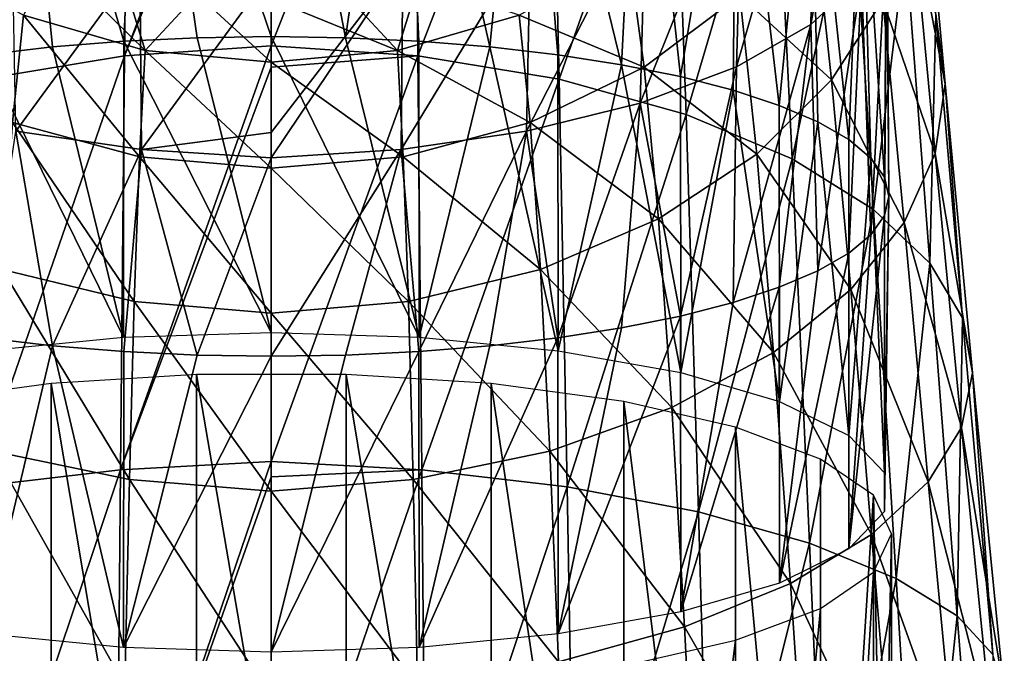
# Model space of a CAD drawing. Header units: millimetres. Extents: x -29 to 75, y -375 to 184.
# Tile 21 of 25: x -5 to 14, y 137 to 149. Entities that reach past the tile are written whole.
import ezdxf

# ---------------------------------------------------------------- set-up
doc = ezdxf.new("R2010")
doc.units = ezdxf.units.MM
doc.header["$LTSCALE"] = 17.087905
for name, color, linetype in [('35', 7, 'CONTINUOUS'), ('37', 7, 'CONTINUOUS'), ('40', 7, 'CONTINUOUS'), ('42', 7, 'CONTINUOUS'), ('43', 7, 'CONTINUOUS'), ('44', 7, 'CONTINUOUS'), ('46', 7, 'CONTINUOUS'), ('47', 7, 'CONTINUOUS')]:
    doc.layers.add(name, color=color, linetype=linetype)

msp = doc.modelspace()

# ---------------------------------------------------------------- linework, layer by layer
at = {"layer": '35', "color": 7, "linetype": 'CONTINUOUS', "true_color": 0xe0f2ff}
for points in [[(0, 143.22, 146.918), (2.751, 143.133, 146.595), (0, 148.73, 145.441), (0, 143.22, 146.918)], [(0, 148.73, 145.441), (2.751, 143.133, 146.595), (1.382, 148.709, 145.36), (0, 148.73, 145.441)], [(1.382, 148.709, 145.36), (2.751, 143.133, 146.595), (2.745, 148.644, 145.12), (1.382, 148.709, 145.36)], [(2.745, 148.644, 145.12), (2.751, 143.133, 146.595), (4.07, 148.538, 144.722), (2.745, 148.644, 145.12)], [(2.751, 143.133, 146.595), (5.344, 142.879, 145.646), (4.07, 148.538, 144.722), (2.751, 143.133, 146.595)], [(4.07, 148.538, 144.722), (5.344, 142.879, 145.646), (5.335, 148.391, 144.173), (4.07, 148.538, 144.722)], [(5.335, 148.391, 144.173), (5.344, 142.879, 145.646), (6.523, 148.205, 143.481), (5.335, 148.391, 144.173)], [(5.344, 142.879, 145.646), (7.626, 142.471, 144.124), (6.523, 148.205, 143.481), (5.344, 142.879, 145.646)], [(6.523, 148.205, 143.481), (7.626, 142.471, 144.124), (7.617, 147.984, 142.655), (6.523, 148.205, 143.481)], [(7.617, 147.984, 142.655), (7.626, 142.471, 144.124), (8.6, 147.73, 141.707), (7.617, 147.984, 142.655)], [(7.626, 142.471, 144.124), (9.464, 141.934, 142.12), (8.6, 147.73, 141.707), (7.626, 142.471, 144.124)], [(8.6, 147.73, 141.707), (9.464, 141.934, 142.12), (9.458, 147.447, 140.652), (8.6, 147.73, 141.707)], [(9.458, 147.447, 140.652), (9.464, 141.934, 142.12), (10.178, 147.14, 139.503), (9.458, 147.447, 140.652)], [(9.464, 141.934, 142.12), (10.753, 141.299, 139.749), (10.178, 147.14, 139.503), (9.464, 141.934, 142.12)], [(10.178, 147.14, 139.503), (10.753, 141.299, 139.749), (10.75, 146.811, 138.278), (10.178, 147.14, 139.503)], [(10.75, 146.811, 138.278), (10.753, 141.299, 139.749), (11.165, 146.468, 136.996), (10.75, 146.811, 138.278)], [(10.753, 141.299, 139.749), (11.416, 140.602, 137.149), (11.165, 146.468, 136.996), (10.753, 141.299, 139.749)], [(11.165, 146.468, 136.996), (11.416, 140.602, 137.149), (11.416, 146.113, 135.674), (11.165, 146.468, 136.996)], [(11.416, 146.113, 135.674), (11.416, 140.602, 137.149), (11.5, 145.754, 134.333), (11.416, 146.113, 135.674)], [(11.416, 140.602, 137.149), (11.416, 139.885, 134.472), (11.5, 145.754, 134.333), (11.416, 140.602, 137.149)], [(11.5, 145.754, 134.333), (11.416, 139.885, 134.472), (11.416, 145.395, 132.991), (11.5, 145.754, 134.333)], [(11.416, 139.885, 134.472), (10.753, 139.188, 131.872), (11.416, 145.395, 132.991), (11.416, 139.885, 134.472)], [(11.416, 145.395, 132.991), (10.753, 139.188, 131.872), (11.165, 145.04, 131.67), (11.416, 145.395, 132.991)], [(11.165, 145.04, 131.67), (10.753, 139.188, 131.872), (10.75, 144.697, 130.387), (11.165, 145.04, 131.67)], [(10.753, 139.188, 131.872), (9.465, 138.553, 129.5), (10.75, 144.697, 130.387), (10.753, 139.188, 131.872)], [(10.75, 144.697, 130.387), (9.465, 138.553, 129.5), (10.178, 144.369, 129.162), (10.75, 144.697, 130.387)], [(10.178, 144.369, 129.162), (9.465, 138.553, 129.5), (9.458, 144.061, 128.014), (10.178, 144.369, 129.162)], [(9.465, 138.553, 129.5), (7.626, 138.015, 127.495), (9.458, 144.061, 128.014), (9.465, 138.553, 129.5)], [(9.458, 144.061, 128.014), (7.626, 138.015, 127.495), (8.6, 143.778, 126.959), (9.458, 144.061, 128.014)], [(8.6, 143.778, 126.959), (7.626, 138.015, 127.495), (7.617, 143.524, 126.011), (8.6, 143.778, 126.959)], [(7.626, 138.015, 127.495), (5.344, 137.608, 125.973), (7.617, 143.524, 126.011), (7.626, 138.015, 127.495)], [(7.617, 143.524, 126.011), (5.344, 137.608, 125.973), (6.523, 143.303, 125.184), (7.617, 143.524, 126.011)], [(6.523, 143.303, 125.184), (5.344, 137.608, 125.973), (5.335, 143.117, 124.492), (6.523, 143.303, 125.184)], [(5.344, 137.608, 125.973), (2.752, 137.353, 125.024), (5.335, 143.117, 124.492), (5.344, 137.608, 125.973)], [(5.335, 143.117, 124.492), (2.752, 137.353, 125.024), (4.07, 142.97, 123.943), (5.335, 143.117, 124.492)], [(2.752, 137.353, 125.024), (0, 137.267, 124.701), (2.745, 142.864, 123.546), (2.752, 137.353, 125.024)], [(2.745, 142.864, 123.546), (0, 137.267, 124.701), (1.382, 142.799, 123.305), (2.745, 142.864, 123.546)], [(4.07, 142.97, 123.943), (2.752, 137.353, 125.024), (2.745, 142.864, 123.546), (4.07, 142.97, 123.943)], [(1.382, 142.799, 123.305), (0, 137.267, 124.701), (0, 142.778, 123.225), (1.382, 142.799, 123.305)]]:
    msp.add_3dface(points, dxfattribs=at)
at = {"layer": '37', "color": 7, "linetype": 'CONTINUOUS', "true_color": 0xe0f2ff}
for points in [[(0, 148.73, 145.441), (1.382, 148.709, 145.36), (0, 155.965, 142.85), (0, 148.73, 145.441)], [(1.382, 148.709, 145.36), (2.419, 155.815, 142.634), (0, 155.965, 142.85), (1.382, 148.709, 145.36)], [(1.382, 148.709, 145.36), (2.745, 148.644, 145.12), (2.419, 155.815, 142.634), (1.382, 148.709, 145.36)], [(2.745, 148.644, 145.12), (4.07, 148.538, 144.722), (2.419, 155.815, 142.634), (2.745, 148.644, 145.12)], [(4.07, 148.538, 144.722), (4.754, 155.474, 141.949), (2.419, 155.815, 142.634), (4.07, 148.538, 144.722)], [(4.07, 148.538, 144.722), (5.335, 148.391, 144.173), (4.754, 155.474, 141.949), (4.07, 148.538, 144.722)], [(5.335, 148.391, 144.173), (6.523, 148.205, 143.481), (4.754, 155.474, 141.949), (5.335, 148.391, 144.173)], [(6.523, 148.205, 143.481), (6.871, 154.951, 140.821), (4.754, 155.474, 141.949), (6.523, 148.205, 143.481)], [(6.523, 148.205, 143.481), (7.617, 147.984, 142.655), (6.871, 154.951, 140.821), (6.523, 148.205, 143.481)], [(7.617, 147.984, 142.655), (8.663, 154.275, 139.321), (6.871, 154.951, 140.821), (7.617, 147.984, 142.655)], [(10.138, 153.309, 124.871), (11.049, 154.482, 126.677), (10.048, 148.957, 127.219), (10.138, 153.309, 124.871)], [(10.048, 148.957, 127.219), (11.049, 154.482, 126.677), (10.987, 149.83, 129.207), (10.048, 148.957, 127.219)], [(7.617, 147.984, 142.655), (8.6, 147.73, 141.707), (8.663, 154.275, 139.321), (7.617, 147.984, 142.655)], [(8.6, 147.73, 141.707), (9.458, 147.447, 140.652), (8.663, 154.275, 139.321), (8.6, 147.73, 141.707)], [(9.458, 147.447, 140.652), (10.048, 153.481, 137.532), (8.663, 154.275, 139.321), (9.458, 147.447, 140.652)], [(9.458, 147.447, 140.652), (10.178, 147.14, 139.503), (10.048, 153.481, 137.532), (9.458, 147.447, 140.652)], [(10.178, 147.14, 139.503), (10.75, 146.811, 138.278), (10.048, 153.481, 137.532), (10.178, 147.14, 139.503)], [(10.75, 146.811, 138.278), (10.987, 152.606, 135.545), (10.048, 153.481, 137.532), (10.75, 146.811, 138.278)], [(8.772, 152.236, 123.228), (10.138, 153.309, 124.871), (8.663, 148.165, 125.43), (8.772, 152.236, 123.228)], [(8.663, 148.165, 125.43), (10.138, 153.309, 124.871), (10.048, 148.957, 127.219), (8.663, 148.165, 125.43)], [(10.75, 146.811, 138.278), (11.165, 146.468, 136.996), (10.987, 152.606, 135.545), (10.75, 146.811, 138.278)], [(11.165, 146.468, 136.996), (11.416, 146.113, 135.674), (10.987, 152.606, 135.545), (11.165, 146.468, 136.996)], [(11.416, 146.113, 135.674), (11.458, 151.686, 133.444), (10.987, 152.606, 135.545), (11.416, 146.113, 135.674)], [(6.973, 151.315, 121.838), (8.772, 152.236, 123.228), (6.871, 147.492, 123.93), (6.973, 151.315, 121.838)], [(6.871, 147.492, 123.93), (8.772, 152.236, 123.228), (8.663, 148.165, 125.43), (6.871, 147.492, 123.93)], [(11.416, 146.113, 135.674), (11.5, 145.754, 134.333), (11.458, 151.686, 133.444), (11.416, 146.113, 135.674)], [(11.5, 145.754, 134.333), (11.458, 150.751, 131.307), (11.458, 151.686, 133.444), (11.5, 145.754, 134.333)], [(4.824, 150.597, 120.791), (6.973, 151.315, 121.838), (4.754, 146.968, 122.802), (4.824, 150.597, 120.791)], [(4.754, 146.968, 122.802), (6.973, 151.315, 121.838), (6.871, 147.492, 123.93), (4.754, 146.968, 122.802)], [(11.165, 145.04, 131.67), (10.987, 149.83, 129.207), (11.458, 150.751, 131.307), (11.165, 145.04, 131.67)], [(11.416, 145.395, 132.991), (11.165, 145.04, 131.67), (11.458, 150.751, 131.307), (11.416, 145.395, 132.991)], [(11.5, 145.754, 134.333), (11.416, 145.395, 132.991), (11.458, 150.751, 131.307), (11.5, 145.754, 134.333)], [(2.447, 150.128, 120.162), (4.824, 150.597, 120.791), (2.419, 146.624, 122.117), (2.447, 150.128, 120.162)], [(2.419, 146.624, 122.117), (4.824, 150.597, 120.791), (4.754, 146.968, 122.802), (2.419, 146.624, 122.117)], [(0, 149.928, 119.979), (2.447, 150.128, 120.162), (0, 146.942, 121.682), (0, 149.928, 119.979)], [(0, 146.942, 121.682), (2.447, 150.128, 120.162), (0, 146.472, 121.901), (0, 146.942, 121.682)], [(0, 146.472, 121.901), (2.447, 150.128, 120.162), (2.419, 146.624, 122.117), (0, 146.472, 121.901)], [(10.178, 144.369, 129.162), (10.048, 148.957, 127.219), (10.987, 149.83, 129.207), (10.178, 144.369, 129.162)], [(10.75, 144.697, 130.387), (10.178, 144.369, 129.162), (10.987, 149.83, 129.207), (10.75, 144.697, 130.387)], [(11.165, 145.04, 131.67), (10.75, 144.697, 130.387), (10.987, 149.83, 129.207), (11.165, 145.04, 131.67)], [(9.458, 144.061, 128.014), (8.6, 143.778, 126.959), (10.048, 148.957, 127.219), (9.458, 144.061, 128.014)], [(8.6, 143.778, 126.959), (8.663, 148.165, 125.43), (10.048, 148.957, 127.219), (8.6, 143.778, 126.959)], [(10.178, 144.369, 129.162), (9.458, 144.061, 128.014), (10.048, 148.957, 127.219), (10.178, 144.369, 129.162)], [(7.617, 143.524, 126.011), (6.871, 147.492, 123.93), (8.663, 148.165, 125.43), (7.617, 143.524, 126.011)], [(8.6, 143.778, 126.959), (7.617, 143.524, 126.011), (8.663, 148.165, 125.43), (8.6, 143.778, 126.959)], [(5.335, 143.117, 124.492), (4.754, 146.968, 122.802), (6.871, 147.492, 123.93), (5.335, 143.117, 124.492)], [(6.523, 143.303, 125.184), (5.335, 143.117, 124.492), (6.871, 147.492, 123.93), (6.523, 143.303, 125.184)], [(7.617, 143.524, 126.011), (6.523, 143.303, 125.184), (6.871, 147.492, 123.93), (7.617, 143.524, 126.011)], [(2.745, 142.864, 123.546), (2.419, 146.624, 122.117), (4.754, 146.968, 122.802), (2.745, 142.864, 123.546)], [(4.07, 142.97, 123.943), (2.745, 142.864, 123.546), (4.754, 146.968, 122.802), (4.07, 142.97, 123.943)], [(5.335, 143.117, 124.492), (4.07, 142.97, 123.943), (4.754, 146.968, 122.802), (5.335, 143.117, 124.492)], [(1.382, 142.799, 123.305), (0, 142.778, 123.225), (2.419, 146.624, 122.117), (1.382, 142.799, 123.305)], [(0, 142.778, 123.225), (0, 146.472, 121.901), (2.419, 146.624, 122.117), (0, 142.778, 123.225)], [(2.745, 142.864, 123.546), (1.382, 142.799, 123.305), (2.419, 146.624, 122.117), (2.745, 142.864, 123.546)]]:
    msp.add_3dface(points, dxfattribs=at)
at = {"layer": '40', "color": 7, "linetype": 'CONTINUOUS', "true_color": 0xe0f2ff}
for points in [[(-2.745, 148.644, 145.12), (0, 143.22, 146.918), (-1.382, 148.709, 145.36), (-2.745, 148.644, 145.12)], [(0, 143.22, 146.918), (0, 148.73, 145.441), (-1.382, 148.709, 145.36), (0, 143.22, 146.918)], [(-5.335, 148.391, 144.173), (-2.752, 143.133, 146.595), (-4.07, 148.538, 144.722), (-5.335, 148.391, 144.173)], [(-4.07, 148.538, 144.722), (-2.752, 143.133, 146.595), (-2.745, 148.644, 145.12), (-4.07, 148.538, 144.722)], [(-2.752, 143.133, 146.595), (0, 143.22, 146.918), (-2.745, 148.644, 145.12), (-2.752, 143.133, 146.595)], [(-5.344, 142.879, 145.646), (-2.752, 143.133, 146.595), (-5.335, 148.391, 144.173), (-5.344, 142.879, 145.646)], [(-4.07, 142.97, 123.943), (-5.344, 137.608, 125.973), (-5.335, 143.117, 124.492), (-4.07, 142.97, 123.943)], [(-2.752, 137.353, 125.024), (-5.344, 137.608, 125.973), (-4.07, 142.97, 123.943), (-2.752, 137.353, 125.024)], [(-2.745, 142.864, 123.546), (-2.752, 137.353, 125.024), (-4.07, 142.97, 123.943), (-2.745, 142.864, 123.546)], [(-1.382, 142.799, 123.305), (-2.752, 137.353, 125.024), (-2.745, 142.864, 123.546), (-1.382, 142.799, 123.305)], [(0, 142.778, 123.225), (-2.752, 137.353, 125.024), (-1.382, 142.799, 123.305), (0, 142.778, 123.225)], [(0, 142.778, 123.225), (0, 137.267, 124.701), (-2.752, 137.353, 125.024), (0, 142.778, 123.225)]]:
    msp.add_3dface(points, dxfattribs=at)
at = {"layer": '42', "color": 7, "linetype": 'CONTINUOUS', "true_color": 0xe0f2ff}
for points in [[(-2.745, 148.644, 145.12), (-2.419, 155.815, 142.634), (-4.754, 155.474, 141.949), (-2.745, 148.644, 145.12)], [(-2.745, 148.644, 145.12), (-1.382, 148.709, 145.36), (-2.419, 155.815, 142.634), (-2.745, 148.644, 145.12)], [(0, 148.73, 145.441), (0, 155.965, 142.85), (-2.419, 155.815, 142.634), (0, 148.73, 145.441)], [(-1.382, 148.709, 145.36), (0, 148.73, 145.441), (-2.419, 155.815, 142.634), (-1.382, 148.709, 145.36)], [(-5.335, 148.391, 144.173), (-4.07, 148.538, 144.722), (-4.754, 155.474, 141.949), (-5.335, 148.391, 144.173)], [(-4.07, 148.538, 144.722), (-2.745, 148.644, 145.12), (-4.754, 155.474, 141.949), (-4.07, 148.538, 144.722)], [(-4.824, 150.597, 120.791), (-2.447, 150.128, 120.162), (-4.754, 146.968, 122.802), (-4.824, 150.597, 120.791)], [(-4.754, 146.968, 122.802), (-2.447, 150.128, 120.162), (-2.419, 146.624, 122.117), (-4.754, 146.968, 122.802)], [(-2.447, 150.128, 120.162), (0, 149.928, 119.979), (-2.419, 146.624, 122.117), (-2.447, 150.128, 120.162)], [(0, 149.928, 119.979), (0, 146.942, 121.682), (-2.419, 146.624, 122.117), (0, 149.928, 119.979)], [(-4.07, 142.97, 123.943), (-5.335, 143.117, 124.492), (-4.754, 146.968, 122.802), (-4.07, 142.97, 123.943)], [(-4.07, 142.97, 123.943), (-4.754, 146.968, 122.802), (-2.419, 146.624, 122.117), (-4.07, 142.97, 123.943)], [(0, 146.942, 121.682), (0, 146.472, 121.901), (-2.419, 146.624, 122.117), (0, 146.942, 121.682)], [(-2.745, 142.864, 123.546), (-4.07, 142.97, 123.943), (-2.419, 146.624, 122.117), (-2.745, 142.864, 123.546)], [(-1.382, 142.799, 123.305), (-2.745, 142.864, 123.546), (-2.419, 146.624, 122.117), (-1.382, 142.799, 123.305)], [(0, 146.472, 121.901), (-1.382, 142.799, 123.305), (-2.419, 146.624, 122.117), (0, 146.472, 121.901)], [(0, 146.472, 121.901), (0, 142.778, 123.225), (-1.382, 142.799, 123.305), (0, 146.472, 121.901)]]:
    msp.add_3dface(points, dxfattribs=at)
at = {"layer": '43', "color": 7, "linetype": 'CONTINUOUS', "true_color": 0xe0f2ff}
for points in [[(2.73, 148.37, -5.463), (0, 148.556, -5.68), (2.647, 155.296, 0.122), (2.73, 148.37, -5.463)], [(2.647, 155.296, 0.122), (0, 148.556, -5.68), (0, 155.034, -0.504), (2.647, 155.296, 0.122)], [(5.2, 154.772, 0.746), (2.73, 148.37, -5.463), (2.647, 155.296, 0.122), (5.2, 154.772, 0.746)], [(5.362, 147.938, -4.747), (2.73, 148.37, -5.463), (5.2, 154.772, 0.746), (5.362, 147.938, -4.747)], [(7.482, 153.95, 1.766), (5.362, 147.938, -4.747), (5.2, 154.772, 0.746), (7.482, 153.95, 1.766)], [(7.724, 147.28, -3.573), (5.362, 147.938, -4.747), (7.482, 153.95, 1.766), (7.724, 147.28, -3.573)], [(9.381, 152.904, 3.1), (7.724, 147.28, -3.573), (7.482, 153.95, 1.766), (9.381, 152.904, 3.1)], [(9.701, 146.452, -2.029), (7.724, 147.28, -3.573), (9.381, 152.904, 3.1), (9.701, 146.452, -2.029)], [(10.821, 151.712, 4.66), (9.701, 146.452, -2.029), (9.381, 152.904, 3.1), (10.821, 151.712, 4.66)], [(11.943, 150.941, 16.242), (12.549, 147.848, 9.943), (12.125, 152.487, 14.767), (11.943, 150.941, 16.242)], [(12.549, 147.848, 9.943), (12.373, 149.148, 8.137), (12.125, 152.487, 14.767), (12.549, 147.848, 9.943)], [(11.214, 145.512, -0.219), (9.701, 146.452, -2.029), (10.821, 151.712, 4.66), (11.214, 145.512, -0.219)], [(11.809, 150.442, 6.362), (11.214, 145.512, -0.219), (10.821, 151.712, 4.66), (11.809, 150.442, 6.362)], [(8.725, 149.499, 24.519), (10.429, 147.925, 19.07), (10.096, 151.051, 23.567), (8.725, 149.499, 24.519)], [(10.429, 147.925, 19.07), (11.388, 149.413, 17.689), (10.096, 151.051, 23.567), (10.429, 147.925, 19.07)], [(11.388, 149.413, 17.689), (12.36, 146.553, 11.749), (11.943, 150.941, 16.242), (11.388, 149.413, 17.689)], [(12.36, 146.553, 11.749), (12.549, 147.848, 9.943), (11.943, 150.941, 16.242), (12.36, 146.553, 11.749)], [(12.263, 144.511, 1.766), (11.214, 145.512, -0.219), (11.809, 150.442, 6.362), (12.263, 144.511, 1.766)], [(12.373, 149.148, 8.137), (12.263, 144.511, 1.766), (11.809, 150.442, 6.362), (12.373, 149.148, 8.137)], [(4.613, 149.131, 30.147), (6.943, 148.162, 25.326), (6.666, 150.201, 29.74), (4.613, 149.131, 30.147)], [(6.943, 148.162, 25.326), (8.725, 149.499, 24.519), (6.666, 150.201, 29.74), (6.943, 148.162, 25.326)], [(2.745, 149.763, 34.76), (1.382, 149.517, 34.804), (2.35, 148.472, 30.408), (2.745, 149.763, 34.76)], [(2.745, 149.763, 34.76), (2.35, 148.472, 30.408), (4.613, 149.131, 30.147), (2.745, 149.763, 34.76)], [(1.382, 149.517, 34.804), (0, 149.435, 34.818), (2.35, 148.472, 30.408), (1.382, 149.517, 34.804)], [(0, 149.435, 34.818), (0, 148.252, 30.51), (2.35, 148.472, 30.408), (0, 149.435, 34.818)], [(6.943, 148.162, 25.326), (9.038, 146.541, 20.328), (8.725, 149.499, 24.519), (6.943, 148.162, 25.326)], [(9.038, 146.541, 20.328), (10.429, 147.925, 19.07), (8.725, 149.499, 24.519), (9.038, 146.541, 20.328)], [(10.429, 147.925, 19.07), (11.784, 145.27, 13.519), (11.388, 149.413, 17.689), (10.429, 147.925, 19.07)], [(11.784, 145.27, 13.519), (12.36, 146.553, 11.749), (11.388, 149.413, 17.689), (11.784, 145.27, 13.519)], [(2.35, 148.472, 30.408), (4.819, 147.132, 25.944), (4.613, 149.131, 30.147), (2.35, 148.472, 30.408)], [(4.819, 147.132, 25.944), (6.943, 148.162, 25.326), (4.613, 149.131, 30.147), (4.819, 147.132, 25.944)], [(12.867, 143.491, 3.84), (12.263, 144.511, 1.766), (12.373, 149.148, 8.137), (12.867, 143.491, 3.84)], [(12.549, 147.848, 9.943), (12.867, 143.491, 3.84), (12.373, 149.148, 8.137), (12.549, 147.848, 9.943)], [(0, 148.556, -5.68), (2.73, 148.37, -5.463), (0, 148.162, -5.947), (0, 148.556, -5.68)], [(0, 148.252, 30.51), (2.455, 146.493, 26.332), (2.35, 148.472, 30.408), (0, 148.252, 30.51)], [(2.806, 140.659, -9.873), (0, 140.816, -10.119), (2.73, 148.37, -5.463), (2.806, 140.659, -9.873)], [(2.73, 148.37, -5.463), (0, 140.816, -10.119), (0, 148.162, -5.947), (2.73, 148.37, -5.463)], [(2.455, 146.493, 26.332), (4.819, 147.132, 25.944), (2.35, 148.472, 30.408), (2.455, 146.493, 26.332)], [(5.362, 147.938, -4.747), (2.806, 140.659, -9.873), (2.73, 148.37, -5.463), (5.362, 147.938, -4.747)], [(0, 146.277, 26.469), (2.455, 146.493, 26.332), (0, 148.252, 30.51), (0, 146.277, 26.469)], [(4.819, 147.132, 25.944), (7.208, 145.334, 21.397), (6.943, 148.162, 25.326), (4.819, 147.132, 25.944)], [(7.208, 145.334, 21.397), (9.038, 146.541, 20.328), (6.943, 148.162, 25.326), (7.208, 145.334, 21.397)], [(5.511, 140.342, -9.083), (2.806, 140.659, -9.873), (5.362, 147.938, -4.747), (5.511, 140.342, -9.083)], [(7.724, 147.28, -3.573), (5.511, 140.342, -9.083), (5.362, 147.938, -4.747), (7.724, 147.28, -3.573)], [(9.038, 146.541, 20.328), (10.791, 144.019, 15.21), (10.429, 147.925, 19.07), (9.038, 146.541, 20.328)], [(10.791, 144.019, 15.21), (11.784, 145.27, 13.519), (10.429, 147.925, 19.07), (10.791, 144.019, 15.21)], [(12.36, 146.553, 11.749), (13.057, 142.467, 5.954), (12.549, 147.848, 9.943), (12.36, 146.553, 11.749)], [(13.057, 142.467, 5.954), (12.867, 143.491, 3.84), (12.549, 147.848, 9.943), (13.057, 142.467, 5.954)], [(7.954, 139.877, -7.788), (5.511, 140.342, -9.083), (7.724, 147.28, -3.573), (7.954, 139.877, -7.788)], [(9.701, 146.452, -2.029), (7.954, 139.877, -7.788), (7.724, 147.28, -3.573), (9.701, 146.452, -2.029)], [(2.455, 146.493, 26.332), (5.011, 144.393, 22.211), (4.819, 147.132, 25.944), (2.455, 146.493, 26.332)], [(5.011, 144.393, 22.211), (7.208, 145.334, 21.397), (4.819, 147.132, 25.944), (5.011, 144.393, 22.211)], [(0, 146.277, 26.469), (2.553, 143.798, 22.711), (2.455, 146.493, 26.332), (0, 146.277, 26.469)], [(2.553, 143.798, 22.711), (5.011, 144.393, 22.211), (2.455, 146.493, 26.332), (2.553, 143.798, 22.711)], [(7.208, 145.334, 21.397), (9.352, 142.849, 16.749), (9.038, 146.541, 20.328), (7.208, 145.334, 21.397)], [(9.352, 142.849, 16.749), (10.791, 144.019, 15.21), (9.038, 146.541, 20.328), (9.352, 142.849, 16.749)], [(11.784, 145.27, 13.519), (12.851, 141.447, 8.066), (12.36, 146.553, 11.749), (11.784, 145.27, 13.519)], [(12.851, 141.447, 8.066), (13.057, 142.467, 5.954), (12.36, 146.553, 11.749), (12.851, 141.447, 8.066)], [(10.021, 139.297, -6.079), (7.954, 139.877, -7.788), (9.701, 146.452, -2.029), (10.021, 139.297, -6.079)], [(11.214, 145.512, -0.219), (10.021, 139.297, -6.079), (9.701, 146.452, -2.029), (11.214, 145.512, -0.219)], [(0, 143.581, 22.868), (2.553, 143.798, 22.711), (0, 146.277, 26.469), (0, 143.581, 22.868)], [(11.632, 138.64, -4.061), (10.021, 139.297, -6.079), (11.214, 145.512, -0.219), (11.632, 138.64, -4.061)], [(12.263, 144.511, 1.766), (11.632, 138.64, -4.061), (11.214, 145.512, -0.219), (12.263, 144.511, 1.766)], [(5.011, 144.393, 22.211), (7.459, 141.821, 18.057), (7.208, 145.334, 21.397), (5.011, 144.393, 22.211)], [(7.459, 141.821, 18.057), (9.352, 142.849, 16.749), (7.208, 145.334, 21.397), (7.459, 141.821, 18.057)], [(10.791, 144.019, 15.21), (12.233, 140.439, 10.133), (11.784, 145.27, 13.519), (10.791, 144.019, 15.21)], [(12.233, 140.439, 10.133), (12.851, 141.447, 8.066), (11.784, 145.27, 13.519), (12.233, 140.439, 10.133)], [(12.768, 137.939, -1.833), (11.632, 138.64, -4.061), (12.263, 144.511, 1.766), (12.768, 137.939, -1.833)], [(12.867, 143.491, 3.84), (12.768, 137.939, -1.833), (12.263, 144.511, 1.766), (12.867, 143.491, 3.84)], [(2.553, 143.798, 22.711), (5.186, 141.01, 19.051), (5.011, 144.393, 22.211), (2.553, 143.798, 22.711)], [(5.186, 141.01, 19.051), (7.459, 141.821, 18.057), (5.011, 144.393, 22.211), (5.186, 141.01, 19.051)], [(9.352, 142.849, 16.749), (11.178, 139.459, 12.102), (10.791, 144.019, 15.21), (9.352, 142.849, 16.749)], [(11.178, 139.459, 12.102), (12.233, 140.439, 10.133), (10.791, 144.019, 15.21), (11.178, 139.459, 12.102)], [(0, 143.581, 22.868), (2.642, 140.481, 19.654), (2.553, 143.798, 22.711), (0, 143.581, 22.868)], [(2.642, 140.481, 19.654), (5.186, 141.01, 19.051), (2.553, 143.798, 22.711), (2.642, 140.481, 19.654)], [(0, 140.262, 19.832), (2.642, 140.481, 19.654), (0, 143.581, 22.868), (0, 140.262, 19.832)], [(13.435, 137.22, 0.513), (12.768, 137.939, -1.833), (12.867, 143.491, 3.84), (13.435, 137.22, 0.513)], [(13.057, 142.467, 5.954), (13.435, 137.22, 0.513), (12.867, 143.491, 3.84), (13.057, 142.467, 5.954)], [(7.459, 141.821, 18.057), (9.666, 138.542, 13.891), (9.352, 142.849, 16.749), (7.459, 141.821, 18.057)], [(9.666, 138.542, 13.891), (11.178, 139.459, 12.102), (9.352, 142.849, 16.749), (9.666, 138.542, 13.891)], [(12.851, 141.447, 8.066), (13.647, 136.498, 2.913), (13.057, 142.467, 5.954), (12.851, 141.447, 8.066)], [(13.647, 136.498, 2.913), (13.435, 137.22, 0.513), (13.057, 142.467, 5.954), (13.647, 136.498, 2.913)], [(5.186, 141.01, 19.051), (7.696, 137.734, 15.409), (7.459, 141.821, 18.057), (5.186, 141.01, 19.051)], [(7.696, 137.734, 15.409), (9.666, 138.542, 13.891), (7.459, 141.821, 18.057), (7.696, 137.734, 15.409)], [(12.233, 140.439, 10.133), (13.419, 135.778, 5.309), (12.851, 141.447, 8.066), (12.233, 140.439, 10.133)], [(13.419, 135.778, 5.309), (13.647, 136.498, 2.913), (12.851, 141.447, 8.066), (13.419, 135.778, 5.309)], [(2.642, 140.481, 19.654), (5.346, 137.086, 16.561), (5.186, 141.01, 19.051), (2.642, 140.481, 19.654)], [(5.346, 137.086, 16.561), (7.696, 137.734, 15.409), (5.186, 141.01, 19.051), (5.346, 137.086, 16.561)], [(0, 140.816, -10.119), (2.806, 140.659, -9.873), (0, 140.531, -10.253), (0, 140.816, -10.119)], [(2.879, 132.369, -12.995), (0, 132.468, -13.271), (2.806, 140.659, -9.873), (2.879, 132.369, -12.995)], [(2.806, 140.659, -9.873), (0, 132.468, -13.271), (0, 140.531, -10.253), (2.806, 140.659, -9.873)], [(5.511, 140.342, -9.083), (2.879, 132.369, -12.995), (2.806, 140.659, -9.873), (5.511, 140.342, -9.083)], [(0, 140.262, 19.832), (2.724, 136.646, 17.262), (2.642, 140.481, 19.654), (0, 140.262, 19.832)], [(2.724, 136.646, 17.262), (5.346, 137.086, 16.561), (2.642, 140.481, 19.654), (2.724, 136.646, 17.262)], [(11.178, 139.459, 12.102), (12.74, 135.072, 7.646), (12.233, 140.439, 10.133), (11.178, 139.459, 12.102)], [(12.74, 135.072, 7.646), (13.419, 135.778, 5.309), (12.233, 140.439, 10.133), (12.74, 135.072, 7.646)], [(0, 136.433, 17.471), (2.724, 136.646, 17.262), (0, 140.262, 19.832), (0, 136.433, 17.471)], [(5.652, 132.191, -12.152), (2.879, 132.369, -12.995), (5.511, 140.342, -9.083), (5.652, 132.191, -12.152)], [(7.954, 139.877, -7.788), (5.652, 132.191, -12.152), (5.511, 140.342, -9.083), (7.954, 139.877, -7.788)], [(8.178, 131.94, -10.778), (5.652, 132.191, -12.152), (7.954, 139.877, -7.788), (8.178, 131.94, -10.778)], [(10.021, 139.297, -6.079), (8.178, 131.94, -10.778), (7.954, 139.877, -7.788), (10.021, 139.297, -6.079)], [(9.666, 138.542, 13.891), (11.597, 134.389, 9.86), (11.178, 139.459, 12.102), (9.666, 138.542, 13.891)], [(11.597, 134.389, 9.86), (12.74, 135.072, 7.646), (11.178, 139.459, 12.102), (11.597, 134.389, 9.86)], [(10.349, 131.63, -8.955), (8.178, 131.94, -10.778), (10.021, 139.297, -6.079), (10.349, 131.63, -8.955)], [(11.632, 138.64, -4.061), (10.349, 131.63, -8.955), (10.021, 139.297, -6.079), (11.632, 138.64, -4.061)], [(12.079, 131.278, -6.776), (10.349, 131.63, -8.955), (11.632, 138.64, -4.061), (12.079, 131.278, -6.776)], [(12.768, 137.939, -1.833), (12.079, 131.278, -6.776), (11.632, 138.64, -4.061), (12.768, 137.939, -1.833)], [(7.696, 137.734, 15.409), (9.987, 133.755, 11.86), (9.666, 138.542, 13.891), (7.696, 137.734, 15.409)], [(9.987, 133.755, 11.86), (11.597, 134.389, 9.86), (9.666, 138.542, 13.891), (9.987, 133.755, 11.86)], [(13.329, 130.899, -4.342), (12.079, 131.278, -6.776), (12.768, 137.939, -1.833), (13.329, 130.899, -4.342)], [(13.435, 137.22, 0.513), (13.329, 130.899, -4.342), (12.768, 137.939, -1.833), (13.435, 137.22, 0.513)], [(5.346, 137.086, 16.561), (7.927, 133.195, 13.55), (7.696, 137.734, 15.409), (5.346, 137.086, 16.561)], [(7.927, 133.195, 13.55), (9.987, 133.755, 11.86), (7.696, 137.734, 15.409), (7.927, 133.195, 13.55)]]:
    msp.add_3dface(points, dxfattribs=at)
at = {"layer": '44', "color": 7, "linetype": 'CONTINUOUS', "true_color": 0xe0f2ff}
for points in [[(0, 155.476, -0.089), (-2.73, 148.37, -5.463), (-2.647, 155.296, 0.122), (0, 155.476, -0.089)], [(0, 155.476, -0.089), (0, 155.255, -0.297), (-2.73, 148.37, -5.463), (0, 155.476, -0.089)], [(-2.73, 148.37, -5.463), (-5.362, 147.938, -4.747), (-2.647, 155.296, 0.122), (-2.73, 148.37, -5.463)], [(-2.647, 155.296, 0.122), (-5.362, 147.938, -4.747), (-5.2, 154.772, 0.746), (-2.647, 155.296, 0.122)], [(0, 155.255, -0.297), (0, 155.034, -0.504), (-2.73, 148.37, -5.463), (0, 155.255, -0.297)], [(0, 155.034, -0.504), (0, 148.556, -5.68), (-2.73, 148.37, -5.463), (0, 155.034, -0.504)], [(-6.666, 150.201, 29.74), (-4.819, 147.132, 25.944), (-4.613, 149.131, 30.147), (-6.666, 150.201, 29.74)], [(-4.07, 150.168, 34.689), (-4.613, 149.131, 30.147), (-2.35, 148.472, 30.408), (-4.07, 150.168, 34.689)], [(-2.745, 149.763, 34.76), (-4.07, 150.168, 34.689), (-2.35, 148.472, 30.408), (-2.745, 149.763, 34.76)], [(-1.382, 149.517, 34.804), (-2.745, 149.763, 34.76), (-2.35, 148.472, 30.408), (-1.382, 149.517, 34.804)], [(0, 148.252, 30.51), (-1.382, 149.517, 34.804), (-2.35, 148.472, 30.408), (0, 148.252, 30.51)], [(0, 149.435, 34.818), (-1.382, 149.517, 34.804), (0, 148.252, 30.51), (0, 149.435, 34.818)], [(-4.819, 147.132, 25.944), (-2.455, 146.493, 26.332), (-4.613, 149.131, 30.147), (-4.819, 147.132, 25.944)], [(-4.613, 149.131, 30.147), (-2.455, 146.493, 26.332), (-2.35, 148.472, 30.408), (-4.613, 149.131, 30.147)], [(0, 148.556, -5.68), (0, 148.162, -5.947), (-2.806, 140.659, -9.873), (0, 148.556, -5.68)], [(0, 148.556, -5.68), (-2.806, 140.659, -9.873), (-2.73, 148.37, -5.463), (0, 148.556, -5.68)], [(-2.806, 140.659, -9.873), (-5.511, 140.342, -9.083), (-2.73, 148.37, -5.463), (-2.806, 140.659, -9.873)], [(-2.73, 148.37, -5.463), (-5.511, 140.342, -9.083), (-5.362, 147.938, -4.747), (-2.73, 148.37, -5.463)], [(-2.455, 146.493, 26.332), (0, 146.277, 26.469), (-2.35, 148.472, 30.408), (-2.455, 146.493, 26.332)], [(0, 146.277, 26.469), (0, 148.252, 30.51), (-2.35, 148.472, 30.408), (0, 146.277, 26.469)], [(0, 148.162, -5.947), (0, 140.816, -10.119), (-2.806, 140.659, -9.873), (0, 148.162, -5.947)], [(-5.011, 144.393, 22.211), (-2.553, 143.798, 22.711), (-4.819, 147.132, 25.944), (-5.011, 144.393, 22.211)], [(-4.819, 147.132, 25.944), (-2.553, 143.798, 22.711), (-2.455, 146.493, 26.332), (-4.819, 147.132, 25.944)], [(-2.553, 143.798, 22.711), (0, 143.581, 22.868), (-2.455, 146.493, 26.332), (-2.553, 143.798, 22.711)], [(0, 143.581, 22.868), (0, 146.277, 26.469), (-2.455, 146.493, 26.332), (0, 143.581, 22.868)], [(-5.186, 141.01, 19.051), (-2.642, 140.481, 19.654), (-5.011, 144.393, 22.211), (-5.186, 141.01, 19.051)], [(-5.011, 144.393, 22.211), (-2.642, 140.481, 19.654), (-2.553, 143.798, 22.711), (-5.011, 144.393, 22.211)], [(-2.642, 140.481, 19.654), (0, 140.262, 19.832), (-2.553, 143.798, 22.711), (-2.642, 140.481, 19.654)], [(0, 140.262, 19.832), (0, 143.581, 22.868), (-2.553, 143.798, 22.711), (0, 140.262, 19.832)], [(-5.346, 137.086, 16.561), (-2.724, 136.646, 17.262), (-5.186, 141.01, 19.051), (-5.346, 137.086, 16.561)], [(-5.186, 141.01, 19.051), (-2.724, 136.646, 17.262), (-2.642, 140.481, 19.654), (-5.186, 141.01, 19.051)], [(0, 140.816, -10.119), (0, 140.531, -10.253), (-2.879, 132.369, -12.995), (0, 140.816, -10.119)], [(0, 140.816, -10.119), (-2.879, 132.369, -12.995), (-2.806, 140.659, -9.873), (0, 140.816, -10.119)], [(-2.879, 132.369, -12.995), (-5.652, 132.191, -12.152), (-2.806, 140.659, -9.873), (-2.879, 132.369, -12.995)], [(-2.806, 140.659, -9.873), (-5.652, 132.191, -12.152), (-5.511, 140.342, -9.083), (-2.806, 140.659, -9.873)], [(0, 140.531, -10.253), (0, 132.468, -13.271), (-2.879, 132.369, -12.995), (0, 140.531, -10.253)], [(-2.724, 136.646, 17.262), (0, 136.433, 17.471), (-2.642, 140.481, 19.654), (-2.724, 136.646, 17.262)], [(0, 136.433, 17.471), (0, 140.262, 19.832), (-2.642, 140.481, 19.654), (0, 136.433, 17.471)]]:
    msp.add_3dface(points, dxfattribs=at)
at = {"layer": '46', "color": 7, "linetype": 'CONTINUOUS', "true_color": 0xa2afbf}
for points in [[(11.55, 123.243, 140.365), (11.213, 122.526, 137.689), (11.55, 139.471, 136.016), (11.55, 123.243, 140.365)], [(11.55, 139.471, 136.016), (11.213, 122.526, 137.689), (11.214, 138.755, 133.347), (11.55, 139.471, 136.016)], [(11.213, 122.526, 137.689), (10.225, 121.853, 135.178), (11.214, 138.755, 133.347), (11.213, 122.526, 137.689)], [(11.214, 138.755, 133.347), (10.225, 121.853, 135.178), (10.227, 138.081, 130.832), (11.214, 138.755, 133.347)], [(10.225, 121.853, 135.178), (8.644, 121.261, 132.968), (10.227, 138.081, 130.832), (10.225, 121.853, 135.178)], [(10.227, 138.081, 130.832), (8.644, 121.261, 132.968), (8.645, 137.488, 128.618), (10.227, 138.081, 130.832)], [(8.645, 137.488, 128.618), (6.563, 120.784, 131.186), (6.561, 137.01, 126.835), (8.645, 137.488, 128.618)], [(8.644, 121.261, 132.968), (6.563, 120.784, 131.186), (8.645, 137.488, 128.618), (8.644, 121.261, 132.968)]]:
    msp.add_3dface(points, dxfattribs=at)
at = {"layer": '47', "color": 7, "linetype": 'CONTINUOUS', "true_color": 0xa2afbf}
for points in [[(-4.096, 142.266, 146.448), (-1.396, 126.21, 151.439), (-1.392, 142.438, 147.092), (-4.096, 142.266, 146.448)], [(-1.396, 126.21, 151.439), (1.394, 126.21, 151.439), (-1.392, 142.438, 147.092), (-1.396, 126.21, 151.439)], [(-1.392, 142.438, 147.092), (1.394, 126.21, 151.439), (1.392, 142.438, 147.092), (-1.392, 142.438, 147.092)], [(1.394, 126.21, 151.439), (4.098, 126.038, 150.794), (1.392, 142.438, 147.092), (1.394, 126.21, 151.439)], [(1.392, 142.438, 147.092), (4.098, 126.038, 150.794), (4.096, 142.266, 146.448), (1.392, 142.438, 147.092)], [(-6.561, 141.931, 145.198), (-4.1, 126.037, 150.794), (-4.096, 142.266, 146.448), (-6.561, 141.931, 145.198)], [(-4.1, 126.037, 150.794), (-1.396, 126.21, 151.439), (-4.096, 142.266, 146.448), (-4.1, 126.037, 150.794)], [(4.098, 126.038, 150.794), (6.562, 125.703, 149.544), (4.096, 142.266, 146.448), (4.098, 126.038, 150.794)], [(4.096, 142.266, 146.448), (6.562, 125.703, 149.544), (6.561, 141.931, 145.198), (4.096, 142.266, 146.448)], [(-6.562, 125.702, 149.543), (-4.1, 126.037, 150.794), (-6.561, 141.931, 145.198), (-6.562, 125.702, 149.543)], [(6.562, 125.703, 149.544), (8.643, 125.225, 147.762), (6.561, 141.931, 145.198), (6.562, 125.703, 149.544)], [(6.561, 141.931, 145.198), (8.643, 125.225, 147.762), (8.645, 141.453, 143.415), (6.561, 141.931, 145.198)], [(8.643, 125.225, 147.762), (10.224, 124.633, 145.552), (8.645, 141.453, 143.415), (8.643, 125.225, 147.762)], [(8.645, 141.453, 143.415), (10.224, 124.633, 145.552), (10.227, 140.86, 141.201), (8.645, 141.453, 143.415)], [(10.227, 140.86, 141.201), (10.224, 124.633, 145.552), (11.214, 140.186, 138.686), (10.227, 140.86, 141.201)], [(10.224, 124.633, 145.552), (11.213, 123.96, 143.04), (11.214, 140.186, 138.686), (10.224, 124.633, 145.552)], [(11.213, 123.96, 143.04), (11.55, 123.243, 140.365), (11.214, 140.186, 138.686), (11.213, 123.96, 143.04)], [(11.55, 123.243, 140.365), (11.55, 139.471, 136.016), (11.214, 140.186, 138.686), (11.55, 123.243, 140.365)]]:
    msp.add_3dface(points, dxfattribs=at)

doc.saveas('drawing.dxf')
